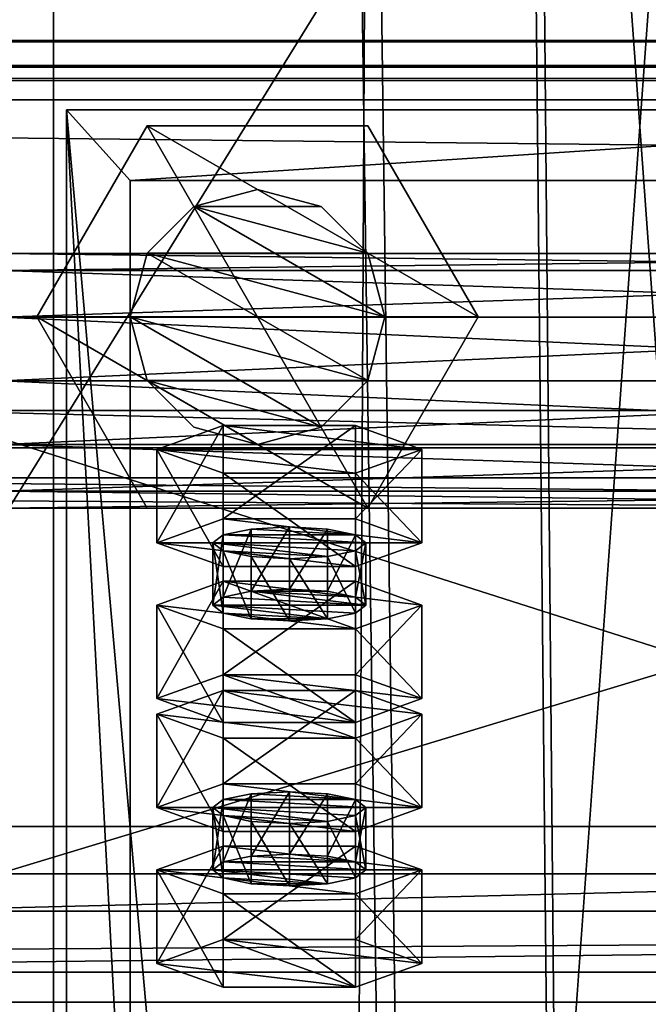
# Model space of a CAD drawing. Header units: millimetres. Extents: x -333 to 67333, y -930 to 39730.
# Tile 184 of 256: x -49 to 1, y 15131 to 15208. Entities that reach past the tile are written whole.
import ezdxf

# ---------------------------------------------------------------- set-up
doc = ezdxf.new("R2010")
doc.units = ezdxf.units.MM
for name, color, linetype in [('13', 7, 'Continuous'), ('4', 7, 'Continuous'), ('5', 7, 'Continuous'), ('6', 7, 'Continuous'), ('7', 7, 'Continuous'), ('95', 7, 'Continuous'), ('99', 7, 'Continuous')]:
    doc.layers.add(name, color=color, linetype=linetype)

msp = doc.modelspace()

# ---------------------------------------------------------------- meshes
at = {"layer": '13', "color": 30}
mesh = msp.add_polyface(dxfattribs=at)
corners = [(6100.01, 15203.597, 6663.84), (6100.01, 15131.214, 6648.455), (-329.99, 15131.214, 6648.455), (-329.99, 15203.597, 6663.84), (6100.01, 15172.379, 6454.781), (-329.99, 15172.379, 6454.781), (6100.01, 15111.734, 6441.891), (-329.99, 15111.734, 6441.891), (6100.01, 15109.031, 6454.607), (-329.99, 15109.031, 6454.607), (6100.01, 15107.075, 6454.191), (-329.99, 15107.075, 6454.191), (6100.01, 15110.194, 6439.519), (-329.99, 15110.194, 6439.519), (6100.01, 15174.752, 6453.241), (-329.99, 15174.752, 6453.241), (6100.01, 15133.586, 6646.914), (-329.99, 15133.586, 6646.914), (6100.01, 15202.057, 6661.468), (-329.99, 15202.057, 6661.468), (6100.01, 15204.76, 6648.752), (-329.99, 15204.76, 6648.752), (6100.01, 15206.716, 6649.168), (-329.99, 15206.716, 6649.168)]
mesh.append_faces([[corners[k] for k in face] for face in [(0, 2, 3, 3), (1, 5, 2, 2), (4, 7, 5, 5), (6, 9, 7, 7), (8, 11, 9, 9), (10, 13, 11, 11), (12, 15, 13, 13), (14, 17, 15, 15), (16, 19, 17, 17), (18, 21, 19, 19), (20, 23, 21, 21), (22, 3, 23, 23), (8, 12, 10, 10), (20, 0, 22, 22), (11, 7, 9, 9)]], dxfattribs={"vtx0": -1, "color": 30})
mesh.append_faces([[corners[k] for k in face] for face in [(12, 6, 14, 14), (14, 1, 16, 16), (16, 0, 18, 18), (18, 0, 20, 20), (3, 19, 23, 23), (19, 2, 17, 17), (17, 2, 15, 15), (15, 5, 13, 13), (13, 7, 11, 11)]], dxfattribs={"vtx0": -1, "vtx1": -1, "color": 30})
mesh.append_faces([[corners[k] for k in face] for face in [(12, 8, 6, 6), (14, 6, 4, 4), (14, 4, 1, 1), (16, 1, 0, 0), (19, 3, 2, 2), (15, 2, 5, 5), (13, 5, 7, 7)]], dxfattribs={"vtx0": -1, "vtx2": -1, "vtx3": -1, "color": 30})
mesh.append_faces([[corners[k] for k in face] for face in [(21, 23, 19, 19)]], dxfattribs={"vtx1": -1, "color": 30})
mesh.append_faces([[corners[k] for k in face] for face in [(0, 1, 2, 2), (1, 4, 5, 5), (4, 6, 7, 7), (6, 8, 9, 9), (8, 10, 11, 11), (10, 12, 13, 13), (12, 14, 15, 15), (14, 16, 17, 17), (16, 18, 19, 19), (18, 20, 21, 21), (20, 22, 23, 23), (22, 0, 3, 3)]], dxfattribs={"vtx2": -1, "vtx3": -1, "color": 30})
at = {"layer": '4', "color": 171}
mesh = msp.add_polyface(dxfattribs=at)
corners = [(40, 14113.048, 5199.431), (-40, 14113.048, 5199.431), (-40, 15107.379, 3080), (40, 15107.379, 3080), (-40, 14185.473, 5233.409), (-40, 15195.746, 3080), (40, 14185.473, 5233.409), (40, 15195.746, 3080), (45, 14108.521, 5197.307), (45, 14190, 5235.533), (45, 15201.269, 3080), (45, 15101.856, 3080), (-45, 14190, 5235.533), (-45, 15201.269, 3080), (-45, 14108.521, 5197.307), (-45, 15101.856, 3080)]
mesh.append_faces([[corners[k] for k in face] for face in [(0, 2, 3, 3), (1, 5, 2, 2), (4, 7, 5, 5), (6, 3, 7, 7), (8, 10, 11, 11), (9, 13, 10, 10), (12, 15, 13, 13), (14, 11, 15, 15)]], dxfattribs={"vtx0": -1, "color": 171})
mesh.append_faces([[corners[k] for k in face] for face in [(9, 6, 12, 12), (6, 8, 0, 0), (0, 8, 1, 1), (12, 4, 14, 14), (4, 12, 6, 6), (14, 1, 8, 8), (11, 3, 15, 15), (3, 10, 7, 7), (7, 10, 5, 5), (15, 2, 13, 13), (2, 15, 3, 3), (13, 5, 10, 10)]], dxfattribs={"vtx0": -1, "vtx1": -1, "color": 171})
mesh.append_faces([[corners[k] for k in face] for face in [(6, 9, 8, 8), (14, 4, 1, 1), (3, 11, 10, 10), (13, 2, 5, 5)]], dxfattribs={"vtx0": -1, "vtx2": -1, "vtx3": -1, "color": 171})
mesh.append_faces([[corners[k] for k in face] for face in [(0, 1, 2, 2), (1, 4, 5, 5), (4, 6, 7, 7), (6, 0, 3, 3), (8, 9, 10, 10), (9, 12, 13, 13), (12, 14, 15, 15), (14, 8, 11, 11)]], dxfattribs={"vtx2": -1, "vtx3": -1, "color": 171})
at = {"layer": '5', "color": 131}
mesh = msp.add_polyface(dxfattribs=at)
corners = [(46, 9414.722, 2984), (-46, 9414.722, 2984), (-46, 19384.692, 2984), (46, 19384.692, 2984), (-46, 9414.722, 3076), (-46, 19384.692, 3076), (46, 9414.722, 3076), (46, 19384.692, 3076), (50, 9414.722, 2980), (50, 9414.722, 3080), (50, 19384.692, 3080), (50, 19384.692, 2980), (-50, 9414.722, 3080), (-50, 19384.692, 3080), (-50, 9414.722, 2980), (-50, 19384.692, 2980)]
mesh.append_faces([[corners[k] for k in face] for face in [(0, 2, 3, 3), (1, 5, 2, 2), (4, 7, 5, 5), (6, 3, 7, 7), (8, 10, 11, 11), (9, 13, 10, 10), (12, 15, 13, 13), (14, 11, 15, 15)]], dxfattribs={"vtx0": -1, "color": 131})
mesh.append_faces([[corners[k] for k in face] for face in [(9, 6, 12, 12), (6, 8, 0, 0), (0, 8, 1, 1), (12, 4, 14, 14), (4, 12, 6, 6), (14, 1, 8, 8), (11, 3, 15, 15), (3, 10, 7, 7), (7, 10, 5, 5), (15, 2, 13, 13), (2, 15, 3, 3), (13, 5, 10, 10)]], dxfattribs={"vtx0": -1, "vtx1": -1, "color": 131})
mesh.append_faces([[corners[k] for k in face] for face in [(6, 9, 8, 8), (14, 4, 1, 1), (3, 11, 10, 10), (13, 2, 5, 5)]], dxfattribs={"vtx0": -1, "vtx2": -1, "vtx3": -1, "color": 131})
mesh.append_faces([[corners[k] for k in face] for face in [(0, 1, 2, 2), (1, 4, 5, 5), (4, 6, 7, 7), (6, 0, 3, 3), (8, 9, 10, 10), (9, 12, 13, 13), (12, 14, 15, 15), (14, 8, 11, 11)]], dxfattribs={"vtx2": -1, "vtx3": -1, "color": 131})
at = {"layer": '6', "color": 2}
mesh = msp.add_polyface(dxfattribs=at)
corners = [(80, 19379.865, 7183.527), (-80, 19379.865, 7183.527), (-80, 7954.662, 4755.103), (80, 7954.662, 4755.103), (80, 19379.865, 7347.101), (80, 7921.399, 4911.608), (-80, 19379.865, 7347.101), (-80, 7921.399, 4911.608), (-75, 7953.623, 4759.994), (75, 7953.623, 4759.994), (75, 7922.439, 4906.717), (-75, 7922.439, 4906.717), (75, 19379.865, 7188.639), (75, 19379.865, 7341.99), (-75, 19379.865, 7188.639), (-75, 19379.865, 7341.99)]
mesh.append_faces([[corners[k] for k in face] for face in [(0, 2, 3, 3), (4, 3, 5, 5), (6, 5, 7, 7), (1, 7, 2, 2), (12, 10, 9, 9), (14, 9, 8, 8), (15, 8, 11, 11), (13, 11, 10, 10)]], dxfattribs={"vtx0": -1, "color": 2})
mesh.append_faces([[corners[k] for k in face] for face in [(2, 8, 3, 3), (8, 7, 11, 11), (11, 7, 10, 10), (3, 9, 5, 5), (9, 3, 8, 8), (5, 10, 7, 7), (0, 12, 1, 1), (12, 4, 13, 13), (13, 4, 15, 15), (1, 14, 6, 6), (14, 1, 12, 12), (6, 15, 4, 4)]], dxfattribs={"vtx0": -1, "vtx1": -1, "color": 2})
mesh.append_faces([[corners[k] for k in face] for face in [(8, 2, 7, 7), (5, 9, 10, 10), (12, 0, 4, 4), (6, 14, 15, 15)]], dxfattribs={"vtx0": -1, "vtx2": -1, "vtx3": -1, "color": 2})
mesh.append_faces([[corners[k] for k in face] for face in [(0, 1, 2, 2), (4, 0, 3, 3), (6, 4, 5, 5), (1, 6, 7, 7), (12, 13, 10, 10), (14, 12, 9, 9), (15, 14, 8, 8), (13, 15, 11, 11)]], dxfattribs={"vtx2": -1, "vtx3": -1, "color": 2})
at = {"layer": '7', "color": 6}
mesh = msp.add_polyface(dxfattribs=at)
corners = [(-60, 15138.368, 6624.417), (60, 15138.368, 6624.417), (60, 15174.752, 6453.239), (-60, 15174.752, 6453.239), (60, 15197.057, 6636.891), (60, 15233.441, 6465.714), (57, 15197.057, 6636.891), (57, 15233.441, 6465.714), (57, 15141.303, 6625.041), (57, 15177.686, 6453.863), (-57, 15141.303, 6625.041), (-57, 15177.686, 6453.863), (-57, 15197.057, 6636.891), (-57, 15233.441, 6465.714), (-60, 15197.057, 6636.891), (-60, 15233.441, 6465.714)]
mesh.append_faces([[corners[k] for k in face] for face in [(0, 2, 3, 3), (1, 5, 2, 2), (4, 7, 5, 5), (6, 9, 7, 7), (8, 11, 9, 9), (10, 13, 11, 11), (12, 15, 13, 13), (14, 3, 15, 15), (12, 0, 14, 14), (7, 2, 5, 5)]], dxfattribs={"vtx0": -1, "color": 6})
mesh.append_faces([[corners[k] for k in face] for face in [(1, 8, 4, 4), (8, 0, 10, 10), (10, 0, 12, 12), (3, 11, 15, 15), (11, 2, 9, 9), (9, 2, 7, 7)]], dxfattribs={"vtx0": -1, "vtx1": -1, "color": 6})
mesh.append_faces([[corners[k] for k in face] for face in [(8, 1, 0, 0), (11, 3, 2, 2)]], dxfattribs={"vtx0": -1, "vtx2": -1, "vtx3": -1, "color": 6})
mesh.append_faces([[corners[k] for k in face] for face in [(6, 4, 8, 8), (13, 15, 11, 11)]], dxfattribs={"vtx1": -1, "color": 6})
mesh.append_faces([[corners[k] for k in face] for face in [(0, 1, 2, 2), (1, 4, 5, 5), (4, 6, 7, 7), (6, 8, 9, 9), (8, 10, 11, 11), (10, 12, 13, 13), (12, 14, 15, 15), (14, 0, 3, 3)]], dxfattribs={"vtx2": -1, "vtx3": -1, "color": 6})
at = {"layer": '95', "color": 7}
mesh = msp.add_polyface(dxfattribs=at)
corners = [(60, 15310, 3020), (60, 15311.34, 3015), (-50, 15311.34, 3015), (-50, 15310, 3020), (60, 15315, 3011.34), (-50, 15315, 3011.34), (60, 15320, 3010), (-50, 15320, 3010), (60, 15325, 3011.34), (-50, 15325, 3011.34), (60, 15328.66, 3015), (-50, 15328.66, 3015), (60, 15330, 3020), (-50, 15330, 3020), (60, 15328.66, 3025), (-50, 15328.66, 3025), (60, 15325, 3028.66), (-50, 15325, 3028.66), (60, 15320, 3030), (-50, 15320, 3030), (60, 15315, 3028.66), (-50, 15315, 3028.66), (60, 15311.34, 3025), (-50, 15311.34, 3025), (-50, 15302.679, 3020), (-50, 15311.34, 3005), (-62.5, 15311.34, 3005), (-62.5, 15302.679, 3020), (-50, 15328.66, 3005), (-62.5, 15328.66, 3005), (-50, 15337.321, 3020), (-62.5, 15337.321, 3020), (-50, 15328.66, 3035), (-62.5, 15328.66, 3035), (-50, 15311.34, 3035), (-62.5, 15311.34, 3035), (72.5, 15302.679, 3020), (72.5, 15311.34, 3005), (60, 15311.34, 3005), (60, 15302.679, 3020), (72.5, 15328.66, 3005), (60, 15328.66, 3005), (72.5, 15337.321, 3020), (60, 15337.321, 3020), (72.5, 15328.66, 3035), (60, 15328.66, 3035), (72.5, 15311.34, 3035), (60, 15311.34, 3035), (60, 15170, 3020), (60, 15171.34, 3015), (-50, 15171.34, 3015), (-50, 15170, 3020), (60, 15175, 3011.34), (-50, 15175, 3011.34), (60, 15180, 3010), (-50, 15180, 3010), (60, 15185, 3011.34), (-50, 15185, 3011.34), (60, 15188.66, 3015), (-50, 15188.66, 3015), (60, 15190, 3020), (-50, 15190, 3020), (60, 15188.66, 3025), (-50, 15188.66, 3025), (60, 15185, 3028.66), (-50, 15185, 3028.66), (60, 15180, 3030), (-50, 15180, 3030), (60, 15175, 3028.66), (-50, 15175, 3028.66), (60, 15171.34, 3025), (-50, 15171.34, 3025), (-50, 15162.679, 3020), (-50, 15171.34, 3005), (-62.5, 15171.34, 3005), (-62.5, 15162.679, 3020), (-50, 15188.66, 3005), (-62.5, 15188.66, 3005), (-50, 15197.321, 3020), (-62.5, 15197.321, 3020), (-50, 15188.66, 3035), (-62.5, 15188.66, 3035), (-50, 15171.34, 3035), (-62.5, 15171.34, 3035), (72.5, 15162.679, 3020), (72.5, 15171.34, 3005), (60, 15171.34, 3005), (60, 15162.679, 3020), (72.5, 15188.66, 3005), (60, 15188.66, 3005), (72.5, 15197.321, 3020), (60, 15197.321, 3020), (72.5, 15188.66, 3035), (60, 15188.66, 3035), (72.5, 15171.34, 3035), (60, 15171.34, 3035)]
mesh.append_faces([[corners[k] for k in face] for face in [(0, 2, 3, 3), (1, 5, 2, 2), (4, 7, 5, 5), (6, 9, 7, 7), (8, 11, 9, 9), (10, 13, 11, 11), (12, 15, 13, 13), (14, 17, 15, 15), (16, 19, 17, 17), (18, 21, 19, 19), (20, 23, 21, 21), (22, 3, 23, 23), (4, 8, 6, 6), (16, 20, 18, 18), (23, 19, 21, 21), (11, 7, 9, 9), (24, 26, 27, 27), (25, 29, 26, 26), (28, 31, 29, 29), (30, 33, 31, 31), (32, 35, 33, 33), (34, 27, 35, 35), (25, 30, 28, 28), (32, 24, 34, 34), (27, 33, 35, 35), (31, 26, 29, 29), (36, 38, 39, 39), (37, 41, 38, 38), (40, 43, 41, 41), (42, 45, 43, 43), (44, 47, 45, 45), (46, 39, 47, 47), (37, 42, 40, 40), (44, 36, 46, 46), (39, 45, 47, 47), (43, 38, 41, 41), (48, 50, 51, 51), (49, 53, 50, 50), (52, 55, 53, 53), (54, 57, 55, 55), (56, 59, 57, 57), (58, 61, 59, 59), (60, 63, 61, 61), (62, 65, 63, 63), (64, 67, 65, 65), (66, 69, 67, 67), (68, 71, 69, 69), (70, 51, 71, 71), (52, 56, 54, 54), (64, 68, 66, 66), (71, 67, 69, 69), (57, 53, 55, 55), (72, 74, 75, 75), (73, 77, 74, 74), (76, 79, 77, 77), (78, 81, 79, 79), (80, 83, 81, 81), (82, 75, 83, 83), (73, 78, 76, 76), (80, 72, 82, 82), (75, 81, 83, 83), (79, 74, 77, 77), (84, 86, 87, 87), (85, 89, 86, 86), (88, 91, 89, 89), (90, 93, 91, 91), (92, 95, 93, 93), (94, 87, 95, 95), (85, 90, 88, 88), (92, 84, 94, 94), (87, 93, 95, 95), (91, 86, 89, 89)]], dxfattribs={"vtx0": -1, "color": 7})
mesh.append_faces([[corners[k] for k in face] for face in [(8, 4, 10, 10), (10, 1, 12, 12), (12, 0, 14, 14), (14, 22, 16, 16), (19, 23, 17, 17), (17, 23, 15, 15), (15, 2, 13, 13), (13, 5, 11, 11), (30, 24, 32, 32), (33, 26, 31, 31), (42, 36, 44, 44), (45, 38, 43, 43), (56, 52, 58, 58), (58, 49, 60, 60), (60, 48, 62, 62), (62, 70, 64, 64), (67, 71, 65, 65), (65, 71, 63, 63), (63, 51, 61, 61), (61, 53, 59, 59), (59, 53, 57, 57), (78, 72, 80, 80), (81, 74, 79, 79), (90, 84, 92, 92), (93, 86, 91, 91)]], dxfattribs={"vtx0": -1, "vtx1": -1, "color": 7})
mesh.append_faces([[corners[k] for k in face] for face in [(10, 4, 1, 1), (12, 1, 0, 0), (14, 0, 22, 22), (16, 22, 20, 20), (15, 23, 3, 3), (15, 3, 2, 2), (13, 2, 5, 5), (11, 5, 7, 7), (30, 25, 24, 24), (33, 27, 26, 26), (42, 37, 36, 36), (45, 39, 38, 38), (58, 52, 49, 49), (60, 49, 48, 48), (62, 48, 70, 70), (64, 70, 68, 68), (63, 71, 51, 51), (61, 51, 50, 50), (61, 50, 53, 53), (78, 73, 72, 72), (81, 75, 74, 74), (90, 85, 84, 84), (93, 87, 86, 86)]], dxfattribs={"vtx0": -1, "vtx2": -1, "vtx3": -1, "color": 7})
mesh.append_faces([[corners[k] for k in face] for face in [(0, 1, 2, 2), (1, 4, 5, 5), (4, 6, 7, 7), (6, 8, 9, 9), (8, 10, 11, 11), (10, 12, 13, 13), (12, 14, 15, 15), (14, 16, 17, 17), (16, 18, 19, 19), (18, 20, 21, 21), (20, 22, 23, 23), (22, 0, 3, 3), (24, 25, 26, 26), (25, 28, 29, 29), (28, 30, 31, 31), (30, 32, 33, 33), (32, 34, 35, 35), (34, 24, 27, 27), (36, 37, 38, 38), (37, 40, 41, 41), (40, 42, 43, 43), (42, 44, 45, 45), (44, 46, 47, 47), (46, 36, 39, 39), (48, 49, 50, 50), (49, 52, 53, 53), (52, 54, 55, 55), (54, 56, 57, 57), (56, 58, 59, 59), (58, 60, 61, 61), (60, 62, 63, 63), (62, 64, 65, 65), (64, 66, 67, 67), (66, 68, 69, 69), (68, 70, 71, 71), (70, 48, 51, 51), (72, 73, 74, 74), (73, 76, 77, 77), (76, 78, 79, 79), (78, 80, 81, 81), (80, 82, 83, 83), (82, 72, 75, 75), (84, 85, 86, 86), (85, 88, 89, 89), (88, 90, 91, 91), (90, 92, 93, 93), (92, 94, 95, 95), (94, 84, 87, 87)]], dxfattribs={"vtx2": -1, "vtx3": -1, "color": 7})
mesh = msp.add_polyface(dxfattribs=at)
corners = [(-30, 15175.02, 4337.78), (-35, 15176.36, 4337.78), (-35, 15176.36, 4357.78), (-30, 15175.02, 4357.78), (-38.66, 15180.02, 4337.78), (-38.66, 15180.02, 4357.78), (-40, 15185.02, 4337.78), (-40, 15185.02, 4357.78), (-38.66, 15190.02, 4337.78), (-38.66, 15190.02, 4357.78), (-35, 15193.68, 4337.78), (-35, 15193.68, 4357.78), (-30, 15195.02, 4337.78), (-30, 15195.02, 4357.78), (-21.34, 15180.02, 4337.78), (-21.34, 15190.02, 4337.78), (-21.34, 15190.02, 4357.78), (-20, 15185.02, 4357.78), (-21.34, 15180.02, 4357.78), (-25, 15176.36, 4357.78), (-21.34, 15170.02, 4357.78), (-38.66, 15170.02, 4357.78), (-38.66, 15170.02, 4370.28), (-47.321, 15185.02, 4357.78), (-47.321, 15185.02, 4370.28), (-38.66, 15200.02, 4357.78), (-38.66, 15200.02, 4370.28), (-21.34, 15200.02, 4370.28), (-12.679, 15185.02, 4357.78), (-21.34, 15170.02, 4370.28), (-21.34, 15170.02, 4325.28), (-38.66, 15170.02, 4325.28), (-38.66, 15170.02, 4337.78), (-47.321, 15185.02, 4325.28), (-47.321, 15185.02, 4337.78), (-38.66, 15200.02, 4325.28), (-38.66, 15200.02, 4337.78), (-21.34, 15200.02, 4337.78), (-12.679, 15185.02, 4325.28), (-21.34, 15170.02, 4337.78)]
mesh.append_faces([[corners[k] for k in face] for face in [(0, 2, 3, 3), (1, 5, 2, 2), (4, 7, 5, 5), (6, 9, 7, 7), (8, 11, 9, 9), (10, 13, 11, 11), (0, 4, 1, 1), (5, 3, 2, 2), (21, 24, 22, 22), (23, 26, 24, 24), (25, 27, 26, 26), (20, 23, 21, 21), (24, 29, 22, 22), (31, 34, 32, 32), (33, 36, 34, 34), (35, 37, 36, 36), (30, 33, 31, 31), (34, 39, 32, 32)]], dxfattribs={"vtx0": -1, "color": 7})
mesh.append_faces([[corners[k] for k in face] for face in [(4, 14, 6, 6), (6, 14, 8, 8), (8, 15, 10, 10), (13, 16, 11, 11), (11, 17, 9, 9), (9, 18, 7, 7), (7, 19, 5, 5), (23, 28, 25, 25), (26, 29, 24, 24), (33, 38, 35, 35), (36, 39, 34, 34)]], dxfattribs={"vtx0": -1, "vtx1": -1, "color": 7})
mesh.append_faces([[corners[k] for k in face] for face in [(5, 19, 3, 3)]], dxfattribs={"vtx0": -1, "vtx2": -1, "vtx3": -1, "color": 7})
mesh.append_faces([[corners[k] for k in face] for face in [(0, 1, 2, 2), (1, 4, 5, 5), (4, 6, 7, 7), (6, 8, 9, 9), (8, 10, 11, 11), (10, 12, 13, 13), (20, 21, 22, 22), (21, 23, 24, 24), (23, 25, 26, 26), (30, 31, 32, 32), (31, 33, 34, 34), (33, 35, 36, 36)]], dxfattribs={"vtx2": -1, "vtx3": -1, "color": 7})
mesh = msp.add_polyface(dxfattribs=at)
corners = [(-20, 15185.02, 4337.78), (-21.34, 15180.02, 4337.78), (-21.34, 15180.02, 4357.78), (-20, 15185.02, 4357.78), (-25, 15176.36, 4337.78), (-25, 15176.36, 4357.78), (-30, 15175.02, 4337.78), (-30, 15175.02, 4357.78), (-30, 15195.02, 4337.78), (-25, 15193.68, 4337.78), (-25, 15193.68, 4357.78), (-30, 15195.02, 4357.78), (-21.34, 15190.02, 4337.78), (-21.34, 15190.02, 4357.78), (-38.66, 15180.02, 4337.78), (-38.66, 15190.02, 4337.78), (-35, 15193.68, 4337.78), (-35, 15193.68, 4357.78), (-38.66, 15190.02, 4357.78), (-40, 15185.02, 4357.78), (-12.679, 15185.02, 4357.78), (-21.34, 15170.02, 4357.78), (-21.34, 15170.02, 4370.28), (-12.679, 15185.02, 4370.28), (-38.66, 15170.02, 4370.28), (-38.66, 15200.02, 4357.78), (-21.34, 15200.02, 4357.78), (-21.34, 15200.02, 4370.28), (-47.321, 15185.02, 4357.78), (-38.66, 15200.02, 4370.28), (-12.679, 15185.02, 4325.28), (-21.34, 15170.02, 4325.28), (-21.34, 15170.02, 4337.78), (-12.679, 15185.02, 4337.78), (-38.66, 15170.02, 4337.78), (-38.66, 15200.02, 4325.28), (-21.34, 15200.02, 4325.28), (-21.34, 15200.02, 4337.78), (-47.321, 15185.02, 4325.28), (-38.66, 15200.02, 4337.78)]
mesh.append_faces([[corners[k] for k in face] for face in [(0, 2, 3, 3), (1, 5, 2, 2), (4, 7, 5, 5), (8, 10, 11, 11), (9, 13, 10, 10), (12, 3, 13, 13), (16, 9, 8, 8), (13, 11, 10, 10), (20, 22, 23, 23), (21, 24, 22, 22), (26, 23, 27, 27), (25, 20, 26, 26), (23, 29, 27, 27), (30, 32, 33, 33), (31, 34, 32, 32), (36, 33, 37, 37), (35, 30, 36, 36), (33, 39, 37, 37)]], dxfattribs={"vtx0": -1, "color": 7})
mesh.append_faces([[corners[k] for k in face] for face in [(14, 6, 4, 4), (14, 4, 1, 1), (15, 1, 0, 0), (15, 0, 12, 12), (16, 12, 9, 9), (17, 13, 3, 3), (18, 3, 2, 2), (19, 2, 5, 5), (28, 21, 20, 20), (29, 23, 22, 22), (38, 31, 30, 30), (39, 33, 32, 32)]], dxfattribs={"vtx0": -1, "vtx2": -1, "vtx3": -1, "color": 7})
mesh.append_faces([[corners[k] for k in face] for face in [(0, 1, 2, 2), (1, 4, 5, 5), (4, 6, 7, 7), (8, 9, 10, 10), (9, 12, 13, 13), (12, 0, 3, 3), (20, 21, 22, 22), (25, 26, 27, 27), (26, 20, 23, 23), (30, 31, 32, 32), (35, 36, 37, 37), (36, 30, 33, 33)]], dxfattribs={"vtx2": -1, "vtx3": -1, "color": 7})
at = {"layer": '95', "color": 20}
mesh = msp.add_polyface(dxfattribs=at)
corners = [(-33.5, 15162.4, 6501.733), (-32.696, 15167.914, 6499.838), (-33.5, 15167.291, 6502.772), (-32.696, 15163.024, 6498.798), (-30.5, 15163.48, 6496.65), (-30.5, 15168.371, 6497.689), (-27.5, 15163.647, 6495.864), (-27.5, 15168.538, 6496.903), (-24.5, 15163.48, 6496.65), (-24.5, 15168.371, 6497.689), (-22.304, 15163.024, 6498.798), (-22.304, 15167.914, 6499.838), (-21.5, 15167.291, 6502.772), (-21.5, 15162.4, 6501.733), (-22.304, 15166.667, 6505.706), (-32.696, 15161.776, 6504.667), (-32.696, 15166.667, 6505.706), (-27.5, 15166.043, 6508.641), (-30.5, 15166.21, 6507.855), (-24.5, 15166.21, 6507.855), (-37.892, 15167.291, 6502.772), (-32.696, 15169.162, 6493.969), (-32.696, 15176.498, 6495.528), (-37.892, 15174.627, 6504.331), (-22.304, 15169.162, 6493.969), (-22.304, 15176.498, 6495.528), (-17.108, 15167.291, 6502.772), (-17.108, 15174.627, 6504.331), (-22.304, 15165.42, 6511.575), (-22.304, 15172.756, 6513.135), (-32.696, 15165.42, 6511.575), (-32.696, 15172.756, 6513.135)]
mesh.append_faces([[corners[k] for k in face] for face in [(0, 1, 2, 2), (3, 5, 1, 1), (4, 7, 5, 5), (6, 9, 7, 7), (8, 11, 9, 9), (10, 12, 11, 11), (13, 14, 12, 12), (15, 2, 16, 16), (16, 17, 18, 18), (11, 7, 9, 9), (20, 22, 23, 23), (21, 25, 22, 22), (24, 27, 25, 25), (26, 29, 27, 27), (28, 31, 29, 29), (30, 23, 31, 31), (21, 26, 24, 24), (28, 20, 30, 30), (23, 29, 31, 31), (27, 22, 25, 25)]], dxfattribs={"vtx0": -1, "color": 20})
mesh.append_faces([[corners[k] for k in face] for face in [(17, 16, 19, 19), (19, 2, 14, 14), (14, 2, 12, 12), (12, 1, 11, 11), (26, 20, 28, 28), (29, 23, 27, 27)]], dxfattribs={"vtx0": -1, "vtx1": -1, "color": 20})
mesh.append_faces([[corners[k] for k in face] for face in [(19, 16, 2, 2), (12, 2, 1, 1), (11, 1, 5, 5), (11, 5, 7, 7), (26, 21, 20, 20), (27, 23, 22, 22)]], dxfattribs={"vtx0": -1, "vtx2": -1, "vtx3": -1, "color": 20})
mesh.append_faces([[corners[k] for k in face] for face in [(3, 4, 5, 5), (4, 6, 7, 7), (6, 8, 9, 9), (8, 10, 11, 11), (20, 21, 22, 22), (21, 24, 25, 25), (24, 26, 27, 27), (26, 28, 29, 29), (28, 30, 31, 31), (30, 20, 23, 23)]], dxfattribs={"vtx2": -1, "vtx3": -1, "color": 20})
mesh = msp.add_polyface(dxfattribs=at)
corners = [(-17.108, 15153.836, 6602.146), (-32.696, 15155.707, 6593.343), (-22.304, 15155.707, 6593.343), (-33.5, 15162.4, 6501.733), (-32.696, 15163.024, 6498.798), (-32.696, 15167.914, 6499.838), (-22.304, 15163.024, 6498.798), (-21.5, 15162.4, 6501.733), (-21.5, 15167.291, 6502.772), (-22.304, 15161.776, 6504.667), (-22.304, 15166.667, 6505.706), (-24.5, 15161.32, 6506.815), (-24.5, 15166.21, 6507.855), (-27.5, 15161.153, 6507.601), (-27.5, 15166.043, 6508.641), (-30.5, 15161.32, 6506.815), (-30.5, 15166.21, 6507.855), (-32.696, 15161.776, 6504.667), (-32.696, 15166.667, 6505.706), (-33.5, 15167.291, 6502.772), (-30.5, 15163.48, 6496.65), (-24.5, 15163.48, 6496.65), (-27.5, 15163.647, 6495.864), (-37.892, 15155.064, 6500.173), (-32.696, 15156.935, 6491.37), (-32.696, 15164.271, 6492.929), (-37.892, 15162.4, 6501.733), (-22.304, 15156.935, 6491.37), (-22.304, 15164.271, 6492.929), (-17.108, 15155.064, 6500.173), (-17.108, 15162.4, 6501.733), (-22.304, 15153.193, 6508.977), (-22.304, 15160.529, 6510.536), (-32.696, 15153.193, 6508.977), (-32.696, 15160.529, 6510.536)]
mesh.append_faces([[corners[k] for k in face] for face in [(0, 1, 2, 2), (9, 12, 10, 10), (11, 14, 12, 12), (13, 16, 14, 14), (15, 18, 16, 16), (20, 21, 22, 22), (11, 15, 13, 13), (23, 25, 26, 26), (24, 28, 25, 25), (27, 30, 28, 28), (29, 32, 30, 30), (31, 34, 32, 32), (33, 26, 34, 34), (24, 29, 27, 27), (26, 32, 34, 34), (30, 25, 28, 28)]], dxfattribs={"vtx0": -1, "color": 20})
mesh.append_faces([[corners[k] for k in face] for face in [(21, 20, 6, 6), (6, 20, 7, 7), (7, 3, 9, 9), (9, 3, 11, 11), (29, 24, 31, 31), (32, 25, 30, 30)]], dxfattribs={"vtx0": -1, "vtx1": -1, "color": 20})
mesh.append_faces([[corners[k] for k in face] for face in [(7, 20, 4, 4), (7, 4, 3, 3), (11, 3, 17, 17), (11, 17, 15, 15), (31, 24, 23, 23), (32, 26, 25, 25)]], dxfattribs={"vtx0": -1, "vtx2": -1, "vtx3": -1, "color": 20})
mesh.append_faces([[corners[k] for k in face] for face in [(3, 4, 5, 5), (6, 7, 8, 8), (7, 9, 10, 10), (9, 11, 12, 12), (11, 13, 14, 14), (13, 15, 16, 16), (15, 17, 18, 18), (17, 3, 19, 19), (23, 24, 25, 25), (24, 27, 28, 28), (27, 29, 30, 30), (29, 31, 32, 32), (31, 33, 34, 34), (33, 23, 26, 26)]], dxfattribs={"vtx2": -1, "vtx3": -1, "color": 20})
mesh = msp.add_polyface(dxfattribs=at)
corners = [(-33.5, 15141.609, 6599.547), (-32.696, 15147.124, 6597.652), (-33.5, 15146.5, 6600.587), (-32.696, 15142.233, 6596.613), (-30.5, 15142.69, 6594.465), (-30.5, 15147.581, 6595.504), (-27.5, 15142.857, 6593.679), (-27.5, 15147.748, 6594.718), (-24.5, 15142.69, 6594.465), (-24.5, 15147.581, 6595.504), (-22.304, 15142.233, 6596.613), (-22.304, 15147.124, 6597.652), (-21.5, 15146.5, 6600.587), (-21.5, 15141.609, 6599.547), (-22.304, 15145.876, 6603.521), (-32.696, 15140.986, 6602.482), (-32.696, 15145.876, 6603.521), (-27.5, 15145.253, 6606.456), (-30.5, 15145.42, 6605.67), (-24.5, 15145.42, 6605.67), (-37.892, 15146.5, 6600.587), (-32.696, 15148.371, 6591.784), (-32.696, 15155.707, 6593.343), (-37.892, 15153.836, 6602.146), (-22.304, 15148.371, 6591.784), (-22.304, 15155.707, 6593.343), (-17.108, 15146.5, 6600.587), (-17.108, 15153.836, 6602.146), (-22.304, 15144.629, 6609.39), (-22.304, 15151.965, 6610.95), (-32.696, 15144.629, 6609.39), (-32.696, 15151.965, 6610.95), (-22.304, 15153.193, 6508.977), (-37.892, 15155.064, 6500.173), (-32.696, 15153.193, 6508.977)]
mesh.append_faces([[corners[k] for k in face] for face in [(0, 1, 2, 2), (3, 5, 1, 1), (4, 7, 5, 5), (6, 9, 7, 7), (8, 11, 9, 9), (10, 12, 11, 11), (13, 14, 12, 12), (15, 2, 16, 16), (16, 17, 18, 18), (11, 7, 9, 9), (20, 22, 23, 23), (21, 25, 22, 22), (24, 27, 25, 25), (26, 29, 27, 27), (28, 31, 29, 29), (30, 23, 31, 31), (21, 26, 24, 24), (28, 20, 30, 30), (23, 29, 31, 31), (32, 33, 34, 34)]], dxfattribs={"vtx0": -1, "color": 20})
mesh.append_faces([[corners[k] for k in face] for face in [(17, 16, 19, 19), (19, 2, 14, 14), (14, 2, 12, 12), (12, 1, 11, 11), (26, 20, 28, 28), (29, 22, 27, 27)]], dxfattribs={"vtx0": -1, "vtx1": -1, "color": 20})
mesh.append_faces([[corners[k] for k in face] for face in [(19, 16, 2, 2), (12, 2, 1, 1), (11, 1, 5, 5), (11, 5, 7, 7), (26, 21, 20, 20), (29, 23, 22, 22)]], dxfattribs={"vtx0": -1, "vtx2": -1, "vtx3": -1, "color": 20})
mesh.append_faces([[corners[k] for k in face] for face in [(3, 4, 5, 5), (4, 6, 7, 7), (6, 8, 9, 9), (8, 10, 11, 11), (20, 21, 22, 22), (21, 24, 25, 25), (24, 26, 27, 27), (26, 28, 29, 29), (28, 30, 31, 31), (30, 20, 23, 23)]], dxfattribs={"vtx2": -1, "vtx3": -1, "color": 20})
mesh = msp.add_polyface(dxfattribs=at)
corners = [(-33.5, 15141.609, 6599.547), (-32.696, 15142.233, 6596.613), (-32.696, 15147.124, 6597.652), (-22.304, 15142.233, 6596.613), (-21.5, 15141.609, 6599.547), (-21.5, 15146.5, 6600.587), (-22.304, 15140.986, 6602.482), (-22.304, 15145.876, 6603.521), (-24.5, 15140.529, 6604.63), (-24.5, 15145.42, 6605.67), (-27.5, 15140.362, 6605.416), (-27.5, 15145.253, 6606.456), (-30.5, 15140.529, 6604.63), (-30.5, 15145.42, 6605.67), (-32.696, 15140.986, 6602.482), (-32.696, 15145.876, 6603.521), (-33.5, 15146.5, 6600.587), (-27.5, 15142.857, 6593.679), (-24.5, 15142.69, 6594.465), (-30.5, 15142.69, 6594.465), (-37.892, 15134.273, 6597.988), (-32.696, 15136.145, 6589.185), (-32.696, 15143.481, 6590.744), (-37.892, 15141.609, 6599.547), (-22.304, 15136.145, 6589.185), (-22.304, 15143.481, 6590.744), (-17.108, 15134.273, 6597.988), (-17.108, 15141.609, 6599.547), (-22.304, 15132.402, 6606.791), (-22.304, 15139.738, 6608.351), (-32.696, 15132.402, 6606.791), (-32.696, 15139.738, 6608.351)]
mesh.append_faces([[corners[k] for k in face] for face in [(6, 9, 7, 7), (8, 11, 9, 9), (10, 13, 11, 11), (12, 15, 13, 13), (17, 3, 18, 18), (8, 12, 10, 10), (20, 22, 23, 23), (21, 25, 22, 22), (24, 27, 25, 25), (26, 29, 27, 27), (28, 31, 29, 29), (30, 23, 31, 31), (21, 26, 24, 24), (28, 20, 30, 30), (23, 29, 31, 31), (27, 22, 25, 25)]], dxfattribs={"vtx0": -1, "color": 20})
mesh.append_faces([[corners[k] for k in face] for face in [(3, 1, 4, 4), (4, 0, 6, 6), (6, 0, 8, 8), (26, 21, 28, 28), (29, 23, 27, 27)]], dxfattribs={"vtx0": -1, "vtx1": -1, "color": 20})
mesh.append_faces([[corners[k] for k in face] for face in [(3, 17, 19, 19), (3, 19, 1, 1), (4, 1, 0, 0), (8, 0, 14, 14), (8, 14, 12, 12), (28, 21, 20, 20), (27, 23, 22, 22)]], dxfattribs={"vtx0": -1, "vtx2": -1, "vtx3": -1, "color": 20})
mesh.append_faces([[corners[k] for k in face] for face in [(0, 1, 2, 2), (3, 4, 5, 5), (4, 6, 7, 7), (6, 8, 9, 9), (8, 10, 11, 11), (10, 12, 13, 13), (12, 14, 15, 15), (14, 0, 16, 16), (20, 21, 22, 22), (21, 24, 25, 25), (24, 26, 27, 27), (26, 28, 29, 29), (28, 30, 31, 31), (30, 20, 23, 23)]], dxfattribs={"vtx2": -1, "vtx3": -1, "color": 20})
at = {"layer": '99', "color": 7}
mesh = msp.add_polyface(dxfattribs=at)
corners = [(100, 1810.003, 1000), (-100, 1810.003, 1000), (-100, 4590.002, 1000), (100, 4590.002, 1000), (100, 1810.003, 2280), (-100, 1810.003, 2280), (100, 4590.002, 2280), (-100, 4590.002, 2280), (100, 0, 2950), (-100, 0, 2950), (-100, 38800, 2950), (100, 38800, 2950), (100, 38800, -700), (-100, 38800, -700), (-100, 0, -700), (100, 0, -700), (100, 36990.001, 2280), (-100, 36990.001, 2280), (-100, 34210.002, 2280), (100, 34210.002, 2280), (-100, 34210.002, 1000), (100, 34210.002, 1000), (-100, 36990.001, 1000), (100, 36990.001, 1000), (100, 19847.421, 2200), (-100, 19847.421, 2200), (-100, 18949.942, 2200), (100, 18949.942, 2200), (-100, 18949.942, 100), (100, 18949.942, 100), (-100, 19847.421, 100), (100, 19847.421, 100), (100, 30990.001, 2280), (-100, 30990.001, 2280), (-100, 28210.002, 2280), (100, 28210.002, 2280), (-100, 28210.002, 1000), (100, 28210.002, 1000), (-100, 30990.001, 1000), (100, 30990.001, 1000), (100, 24990.001, 2280), (-100, 24990.001, 2280), (-100, 22210.002, 2280), (100, 22210.002, 2280), (-100, 22210.002, 1000), (100, 22210.002, 1000), (-100, 24990.001, 1000), (100, 24990.001, 1000), (100, 16590.001, 2280), (-100, 16590.001, 2280), (-100, 13810.002, 2280), (100, 13810.002, 2280), (-100, 13810.002, 1000), (100, 13810.002, 1000), (-100, 16590.001, 1000), (100, 16590.001, 1000), (100, 10590.001, 1000), (100, 10590.001, 2280), (100, 7810.002, 2280), (100, 7810.002, 1000), (-100, 7810.002, 2280), (-100, 7810.002, 1000), (-100, 10590.001, 1000), (-100, 10590.001, 2280)]
mesh.append_faces([[corners[k] for k in face] for face in [(0, 2, 3, 3), (4, 1, 0, 0), (6, 5, 4, 4), (3, 7, 6, 6), (8, 10, 11, 11), (12, 10, 13, 13), (14, 12, 13, 13), (8, 14, 9, 9), (16, 18, 19, 19), (19, 20, 21, 21), (21, 22, 23, 23), (23, 17, 16, 16), (24, 26, 27, 27), (27, 28, 29, 29), (29, 30, 31, 31), (31, 25, 24, 24), (32, 34, 35, 35), (35, 36, 37, 37), (37, 38, 39, 39), (39, 33, 32, 32), (40, 42, 43, 43), (43, 44, 45, 45), (45, 46, 47, 47), (47, 41, 40, 40), (48, 50, 51, 51), (51, 52, 53, 53), (53, 54, 55, 55), (55, 49, 48, 48), (58, 61, 59, 59), (59, 62, 56, 56), (56, 63, 57, 57), (57, 60, 58, 58)]], dxfattribs={"vtx0": -1, "color": 7})
mesh.append_faces([[corners[k] for k in face] for face in [(29, 55, 27, 27), (55, 56, 53, 53), (27, 48, 24, 24), (15, 29, 12, 12), (0, 8, 4, 4), (4, 8, 6, 6), (58, 8, 57, 57), (51, 8, 48, 48), (43, 8, 40, 40), (35, 8, 32, 32), (19, 8, 16, 16), (12, 23, 11, 11), (31, 12, 29, 29), (23, 39, 21, 21), (11, 16, 8, 8), (32, 21, 39, 39), (21, 32, 19, 19), (40, 37, 47, 47), (37, 40, 35, 35), (24, 45, 31, 31), (45, 24, 43, 43), (57, 53, 56, 56), (53, 57, 51, 51), (6, 59, 3, 3), (59, 6, 58, 58), (42, 25, 44, 44), (25, 42, 26, 26), (44, 30, 46, 46), (36, 30, 38, 38), (20, 30, 22, 22), (9, 5, 10, 10), (5, 14, 1, 1), (1, 14, 2, 2), (61, 14, 62, 62), (52, 14, 54, 54), (28, 14, 30, 30), (10, 17, 13, 13), (17, 33, 18, 18), (13, 30, 14, 14), (38, 18, 33, 33), (18, 38, 20, 20), (46, 34, 41, 41), (34, 46, 36, 36), (26, 54, 28, 28), (62, 50, 63, 63), (50, 62, 52, 52), (2, 60, 7, 7), (60, 2, 61, 61)]], dxfattribs={"vtx0": -1, "vtx1": -1, "color": 7})
mesh.append_faces([[corners[k] for k in face] for face in [(55, 29, 0, 0), (55, 3, 59, 59), (29, 15, 0, 0), (6, 8, 58, 58), (57, 8, 51, 51), (48, 8, 43, 43), (40, 8, 35, 35), (32, 8, 19, 19), (23, 12, 31, 31), (23, 31, 45, 45), (23, 47, 37, 37), (43, 24, 48, 48), (46, 30, 36, 36), (38, 30, 20, 20), (2, 14, 61, 61), (62, 14, 52, 52), (54, 14, 28, 28), (17, 10, 5, 5), (17, 7, 60, 60), (17, 63, 50, 50), (17, 49, 42, 42), (17, 41, 34, 34), (13, 22, 30, 30), (49, 26, 42, 42)]], dxfattribs={"vtx0": -1, "vtx1": -1, "vtx2": -1, "vtx3": -1, "color": 7})
mesh.append_faces([[corners[k] for k in face] for face in [(55, 0, 3, 3), (55, 59, 56, 56), (27, 55, 48, 48), (0, 15, 8, 8), (23, 45, 47, 47), (23, 37, 39, 39), (11, 23, 16, 16), (44, 25, 30, 30), (5, 9, 14, 14), (17, 5, 7, 7), (17, 60, 63, 63), (17, 50, 49, 49), (17, 42, 41, 41), (17, 34, 33, 33), (13, 17, 22, 22), (26, 49, 54, 54)]], dxfattribs={"vtx0": -1, "vtx2": -1, "vtx3": -1, "color": 7})
mesh.append_faces([[corners[k] for k in face] for face in [(0, 1, 2, 2), (4, 5, 1, 1), (6, 7, 5, 5), (3, 2, 7, 7), (8, 9, 10, 10), (12, 11, 10, 10), (14, 15, 12, 12), (8, 15, 14, 14), (16, 17, 18, 18), (19, 18, 20, 20), (21, 20, 22, 22), (23, 22, 17, 17), (24, 25, 26, 26), (27, 26, 28, 28), (29, 28, 30, 30), (31, 30, 25, 25), (32, 33, 34, 34), (35, 34, 36, 36), (37, 36, 38, 38), (39, 38, 33, 33), (40, 41, 42, 42), (43, 42, 44, 44), (45, 44, 46, 46), (47, 46, 41, 41), (48, 49, 50, 50), (51, 50, 52, 52), (53, 52, 54, 54), (55, 54, 49, 49), (58, 60, 61, 61), (59, 61, 62, 62), (56, 62, 63, 63), (57, 63, 60, 60)]], dxfattribs={"vtx2": -1, "vtx3": -1, "color": 7})
mesh = msp.add_polyface(dxfattribs=at)
corners = [(-65, 15355.02, 4347.78), (65, 15355.02, 4347.78), (65, 15145.02, 4347.78), (-65, 15145.02, 4347.78), (65, 15355.02, 4337.78), (65, 15145.02, 4337.78), (-65, 15355.02, 4337.78), (-65, 15145.02, 4337.78)]
mesh.append_faces([[corners[k] for k in face] for face in [(0, 2, 3, 3), (1, 5, 2, 2), (4, 7, 5, 5), (6, 3, 7, 7), (1, 6, 4, 4), (3, 5, 7, 7)]], dxfattribs={"vtx0": -1, "color": 7})
mesh.append_faces([[corners[k] for k in face] for face in [(0, 1, 2, 2), (1, 4, 5, 5), (4, 6, 7, 7), (6, 0, 3, 3), (1, 0, 6, 6), (3, 2, 5, 5)]], dxfattribs={"vtx2": -1, "vtx3": -1, "color": 7})
mesh = msp.add_polyface(dxfattribs=at)
corners = [(-65, 15355.02, 4357.78), (65, 15355.02, 4357.78), (65, 15145.02, 4357.78), (-65, 15145.02, 4357.78), (65, 15355.02, 4347.78), (65, 15145.02, 4347.78), (-65, 15355.02, 4347.78), (-65, 15145.02, 4347.78)]
mesh.append_faces([[corners[k] for k in face] for face in [(0, 2, 3, 3), (1, 5, 2, 2), (4, 7, 5, 5), (6, 3, 7, 7), (1, 6, 4, 4), (3, 5, 7, 7)]], dxfattribs={"vtx0": -1, "color": 7})
mesh.append_faces([[corners[k] for k in face] for face in [(0, 1, 2, 2), (1, 4, 5, 5), (4, 6, 7, 7), (6, 0, 3, 3), (1, 0, 6, 6), (3, 2, 5, 5)]], dxfattribs={"vtx2": -1, "vtx3": -1, "color": 7})

doc.saveas('drawing.dxf')
